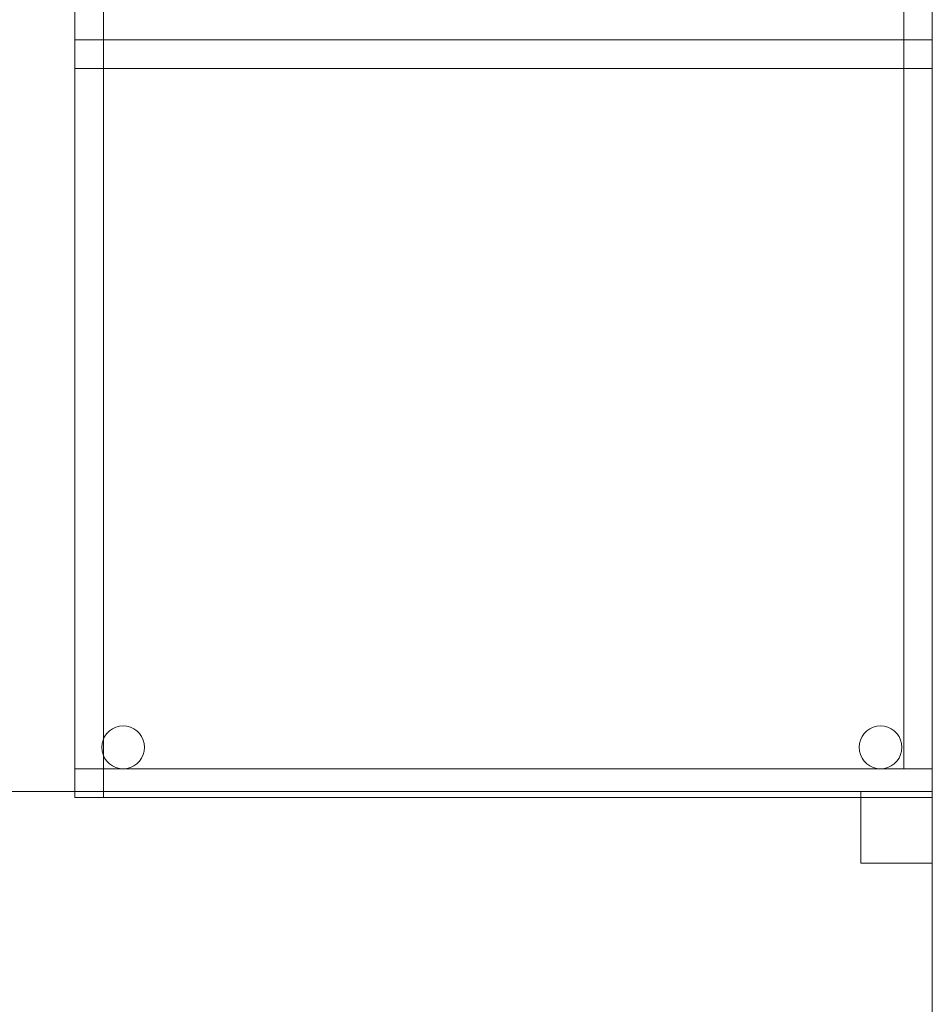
# Model space of a CAD drawing. Header units: metres. Extents: x 397.7 to 427.5, y 12.7 to 28.4.
# Tile 23 of 145: x 403.698 to 404.337, y 26.915 to 27.604. Entities that reach past the tile are written whole.
import ezdxf

# ---------------------------------------------------------------- set-up
doc = ezdxf.new("R2010")
doc.units = ezdxf.units.M
doc.layers.add('02_MOBILIARIO', color=7, linetype='Continuous', lineweight=18)
doc.layers.add('A-DETL-____-MBND', color=7, linetype='Continuous', lineweight=18)

# ---------------------------------------------------------------- blocks, each defined once
blk = doc.blocks.new('Family - Taula 100X60_P2-152964-05_ENLLUMENAT_P2')
at = {"layer": 'A-DETL-____-MBND', "color": 253, "true_color": 0xaaaaaa}
for p, q in [((0.02, 0.51), (0.02, 1)), ((0.02, 1), (0.02, 0.51)), ((0.02, 1), (0.02, 0)), ((0.02, 0), (0.02, 1)), ((0.02, 1), (0.02, 0)), ((0.02, 0), (0.02, 1)), ((0.04, 0), (0.04, 1)), ((0.04, 1), (0.04, 0)), ((0.04, 1), (0.04, 0.51)), ((0.04, 0.51), (0.04, 1)), ((0.6, 0.02), (0.6, 1)), ((0.6, 1), (0.6, 0.02)), ((0.62, 1), (0.62, 0.02)), ((0.62, 0.02), (0.62, 1)), ((0.62, 1), (0.62, 0)), ((0.62, 0), (0.62, 1)), ((0.62, 0), (0.62, 1)), ((0.62, 1), (0.62, 0)), ((0.62, 0), (0.62, 1)), ((0.62, 1), (0.62, 0)), ((0.02, 0.53), (0.62, 0.53)), ((0.02, 0.51), (0.02, 0.53)), ((0.02, 0.51), (0.02, 0.53)), ((0.62, 0.53), (0.02, 0.53)), ((0.04, 0.53), (0.62, 0.53)), ((0.04, 0.51), (0.04, 0.53)), ((0.04, 0.51), (0.04, 0.53)), ((0.62, 0.53), (0.04, 0.53)), ((0.62, 0.53), (0.62, 0.51)), ((0.62, 0.51), (0.62, 0.53)), ((0.62, 0.53), (0.62, 0.51)), ((0.62, 0.51), (0.62, 0.53)), ((0.62, 0.51), (0.02, 0.51)), ((0.02, 0.51), (0.62, 0.51)), ((0.04, 0.51), (0.02, 0.51)), ((0.02, 0.51), (0.04, 0.51)), ((0.62, 0.51), (0.04, 0.51)), ((0.04, 0.51), (0.62, 0.51)), ((0.04635, 0.04794), (0.04871, 0.04904)), ((0.04871, 0.04904), (0.04635, 0.04794)), ((0.04871, 0.04904), (0.05123, 0.04971)), ((0.05123, 0.04971), (0.04871, 0.04904)), ((0.05123, 0.04971), (0.05382, 0.04994)), ((0.05382, 0.04994), (0.05123, 0.04971)), ((0.05382, 0.04994), (0.05642, 0.04971)), ((0.05642, 0.04971), (0.05382, 0.04994)), ((0.05642, 0.04971), (0.05893, 0.04904)), ((0.05893, 0.04904), (0.05642, 0.04971)), ((0.05893, 0.04904), (0.06129, 0.04794)), ((0.06129, 0.04794), (0.05893, 0.04904)), ((0.57635, 0.04794), (0.57871, 0.04904)), ((0.57871, 0.04904), (0.57635, 0.04794)), ((0.57871, 0.04904), (0.58123, 0.04971)), ((0.58123, 0.04971), (0.57871, 0.04904)), ((0.58123, 0.04971), (0.58382, 0.04994)), ((0.58382, 0.04994), (0.58123, 0.04971)), ((0.58382, 0.04994), (0.58642, 0.04971)), ((0.58642, 0.04971), (0.58382, 0.04994)), ((0.58642, 0.04971), (0.58893, 0.04904)), ((0.58893, 0.04904), (0.58642, 0.04971)), ((0.58893, 0.04904), (0.59129, 0.04794)), ((0.59129, 0.04794), (0.58893, 0.04904)), ((0.03978, 0.04011), (0.04088, 0.04247)), ((0.04088, 0.04247), (0.03978, 0.04011)), ((0.04088, 0.04247), (0.04238, 0.0446)), ((0.04238, 0.0446), (0.04088, 0.04247)), ((0.04238, 0.0446), (0.04422, 0.04644)), ((0.04422, 0.04644), (0.04238, 0.0446)), ((0.04422, 0.04644), (0.04635, 0.04794)), ((0.04635, 0.04794), (0.04422, 0.04644)), ((0.06129, 0.04794), (0.06342, 0.04644)), ((0.06342, 0.04644), (0.06129, 0.04794)), ((0.06342, 0.04644), (0.06526, 0.0446)), ((0.06526, 0.0446), (0.06342, 0.04644)), ((0.06526, 0.0446), (0.06676, 0.04247)), ((0.06676, 0.04247), (0.06526, 0.0446)), ((0.06676, 0.04247), (0.06786, 0.04011)), ((0.06786, 0.04011), (0.06676, 0.04247)), ((0.56978, 0.04011), (0.57088, 0.04247)), ((0.57088, 0.04247), (0.56978, 0.04011)), ((0.57088, 0.04247), (0.57238, 0.0446)), ((0.57238, 0.0446), (0.57088, 0.04247)), ((0.57238, 0.0446), (0.57422, 0.04644)), ((0.57422, 0.04644), (0.57238, 0.0446)), ((0.57422, 0.04644), (0.57635, 0.04794)), ((0.57635, 0.04794), (0.57422, 0.04644)), ((0.59129, 0.04794), (0.59342, 0.04644)), ((0.59342, 0.04644), (0.59129, 0.04794)), ((0.59342, 0.04644), (0.59526, 0.0446)), ((0.59526, 0.0446), (0.59342, 0.04644)), ((0.59526, 0.0446), (0.59676, 0.04247)), ((0.59676, 0.04247), (0.59526, 0.0446)), ((0.59676, 0.04247), (0.59786, 0.04011)), ((0.59786, 0.04011), (0.59676, 0.04247)), ((0.03888, 0.035), (0.03911, 0.03759)), ((0.03911, 0.03759), (0.03888, 0.035)), ((0.03911, 0.0324), (0.03888, 0.035)), ((0.03888, 0.035), (0.03911, 0.0324)), ((0.03911, 0.03759), (0.03978, 0.04011)), ((0.03978, 0.04011), (0.03911, 0.03759)), ((0.06786, 0.04011), (0.06853, 0.03759)), ((0.06853, 0.03759), (0.06786, 0.04011)), ((0.06853, 0.03759), (0.06876, 0.035)), ((0.06876, 0.035), (0.06853, 0.03759)), ((0.06876, 0.035), (0.06853, 0.0324)), ((0.06853, 0.0324), (0.06876, 0.035)), ((0.56888, 0.035), (0.56911, 0.03759)), ((0.56911, 0.03759), (0.56888, 0.035)), ((0.56911, 0.0324), (0.56888, 0.035)), ((0.56888, 0.035), (0.56911, 0.0324)), ((0.56911, 0.03759), (0.56978, 0.04011)), ((0.56978, 0.04011), (0.56911, 0.03759)), ((0.59786, 0.04011), (0.59853, 0.03759)), ((0.59853, 0.03759), (0.59786, 0.04011)), ((0.59853, 0.03759), (0.59876, 0.035)), ((0.59876, 0.035), (0.59853, 0.03759)), ((0.59876, 0.035), (0.59853, 0.0324)), ((0.59853, 0.0324), (0.59876, 0.035)), ((0.03978, 0.02989), (0.03911, 0.0324)), ((0.03911, 0.0324), (0.03978, 0.02989)), ((0.04088, 0.02753), (0.03978, 0.02989)), ((0.03978, 0.02989), (0.04088, 0.02753)), ((0.06786, 0.02989), (0.06676, 0.02753)), ((0.06676, 0.02753), (0.06786, 0.02989)), ((0.06853, 0.0324), (0.06786, 0.02989)), ((0.06786, 0.02989), (0.06853, 0.0324)), ((0.56978, 0.02989), (0.56911, 0.0324)), ((0.56911, 0.0324), (0.56978, 0.02989)), ((0.57088, 0.02753), (0.56978, 0.02989)), ((0.56978, 0.02989), (0.57088, 0.02753)), ((0.59786, 0.02989), (0.59676, 0.02753)), ((0.59676, 0.02753), (0.59786, 0.02989)), ((0.59853, 0.0324), (0.59786, 0.02989)), ((0.59786, 0.02989), (0.59853, 0.0324)), ((0.04238, 0.0254), (0.04088, 0.02753)), ((0.04088, 0.02753), (0.04238, 0.0254)), ((0.04422, 0.02356), (0.04238, 0.0254)), ((0.04238, 0.0254), (0.04422, 0.02356)), ((0.04635, 0.02206), (0.04422, 0.02356)), ((0.04422, 0.02356), (0.04635, 0.02206)), ((0.04871, 0.02096), (0.04635, 0.02206)), ((0.04635, 0.02206), (0.04871, 0.02096)), ((0.05123, 0.02029), (0.04871, 0.02096)), ((0.04871, 0.02096), (0.05123, 0.02029)), ((0.05893, 0.02096), (0.05642, 0.02029)), ((0.05642, 0.02029), (0.05893, 0.02096)), ((0.06129, 0.02206), (0.05893, 0.02096)), ((0.05893, 0.02096), (0.06129, 0.02206)), ((0.06342, 0.02356), (0.06129, 0.02206)), ((0.06129, 0.02206), (0.06342, 0.02356)), ((0.06526, 0.0254), (0.06342, 0.02356)), ((0.06342, 0.02356), (0.06526, 0.0254)), ((0.06676, 0.02753), (0.06526, 0.0254)), ((0.06526, 0.0254), (0.06676, 0.02753)), ((0.57238, 0.0254), (0.57088, 0.02753)), ((0.57088, 0.02753), (0.57238, 0.0254)), ((0.57422, 0.02356), (0.57238, 0.0254)), ((0.57238, 0.0254), (0.57422, 0.02356)), ((0.57635, 0.02206), (0.57422, 0.02356)), ((0.57422, 0.02356), (0.57635, 0.02206)), ((0.57871, 0.02096), (0.57635, 0.02206)), ((0.57635, 0.02206), (0.57871, 0.02096)), ((0.58123, 0.02029), (0.57871, 0.02096)), ((0.57871, 0.02096), (0.58123, 0.02029)), ((0.58893, 0.02096), (0.58642, 0.02029)), ((0.58642, 0.02029), (0.58893, 0.02096)), ((0.59129, 0.02206), (0.58893, 0.02096)), ((0.58893, 0.02096), (0.59129, 0.02206)), ((0.59342, 0.02356), (0.59129, 0.02206)), ((0.59129, 0.02206), (0.59342, 0.02356)), ((0.59526, 0.0254), (0.59342, 0.02356)), ((0.59342, 0.02356), (0.59526, 0.0254)), ((0.59676, 0.02753), (0.59526, 0.0254)), ((0.59526, 0.0254), (0.59676, 0.02753)), ((0.02, 0.02), (0.62, 0.02)), ((0.02, 0), (0.02, 0.02)), ((0.02, 0), (0.02, 0.02)), ((0.62, 0.02), (0.02, 0.02)), ((0.05382, 0.02006), (0.05123, 0.02029)), ((0.05123, 0.02029), (0.05382, 0.02006)), ((0.05642, 0.02029), (0.05382, 0.02006)), ((0.05382, 0.02006), (0.05642, 0.02029)), ((0.58382, 0.02006), (0.58123, 0.02029)), ((0.58123, 0.02029), (0.58382, 0.02006)), ((0.58642, 0.02029), (0.58382, 0.02006)), ((0.58382, 0.02006), (0.58642, 0.02029)), ((0.62, 0.02), (0.6, 0.02)), ((0.6, 0.02), (0.62, 0.02)), ((0.62, 0.02), (0.62, 0)), ((0.62, 0), (0.62, 0.02)), ((0.02, 0), (0.62, 0)), ((0.62, 0), (0.02, 0)), ((0.62, 0), (0.02, 0)), ((0.02, 0), (0.62, 0)), ((0.02, 0), (0.62, 0)), ((0.62, 0), (0.02, 0)), ((0.62, 0), (0.04, 0)), ((0.04, 0), (0.62, 0))]:
    blk.add_line(p, q, dxfattribs=at)
blk = doc.blocks.new('Family - Taula 160X80_P2-153138-05_ENLLUMENAT_P2')
at = {"layer": 'A-DETL-____-MBND', "color": 253, "true_color": 0xaaaaaa}
for p, q in [((0, 0.80007), (1.59695, 0.80007)), ((1.59695, 0.80007), (0, 0.80007)), ((1.54695, 0.80007), (1.59695, 0.80007)), ((1.54695, 0.75007), (1.54695, 0.80007)), ((1.59695, 0.80007), (1.54695, 0.80007)), ((1.54695, 0.80007), (1.54695, 0.75007)), ((1.59695, 0.80007), (1.59695, 0.75007)), ((1.59695, 0.75007), (1.59695, 0.80007)), ((1.59695, 0.80007), (1.59695, 0)), ((1.59695, 0), (1.59695, 0.80007)), ((1.59695, 0.75007), (1.54695, 0.75007)), ((1.54695, 0.75007), (1.59695, 0.75007))]:
    blk.add_line(p, q, dxfattribs=at)
blk = doc.blocks.new('LONDR55-XX_ZZ-ARQ-CAA-M3D-Londres55_ifc-1-05_ENLLUMENAT_P2')
at = {"layer": '02_MOBILIARIO', "color": 253, "lineweight": 18, "true_color": 0xaaaaaa}
for name, p in [('Family - Taula 100X60_P2-152964-05_ENLLUMENAT_P2', (403.71672, 27.05949)), ('Family - Taula 160X80_P2-153138-05_ENLLUMENAT_P2', (402.73978, 26.26345))]:
    blk.add_blockref(name, p, dxfattribs=at)

msp = doc.modelspace()

# ---------------------------------------------------------------- block references
at = {"lineweight": 5}
msp.add_blockref('LONDR55-XX_ZZ-ARQ-CAA-M3D-Londres55_ifc-1-05_ENLLUMENAT_P2', (0, 0), dxfattribs=at)

doc.saveas('drawing.dxf')
